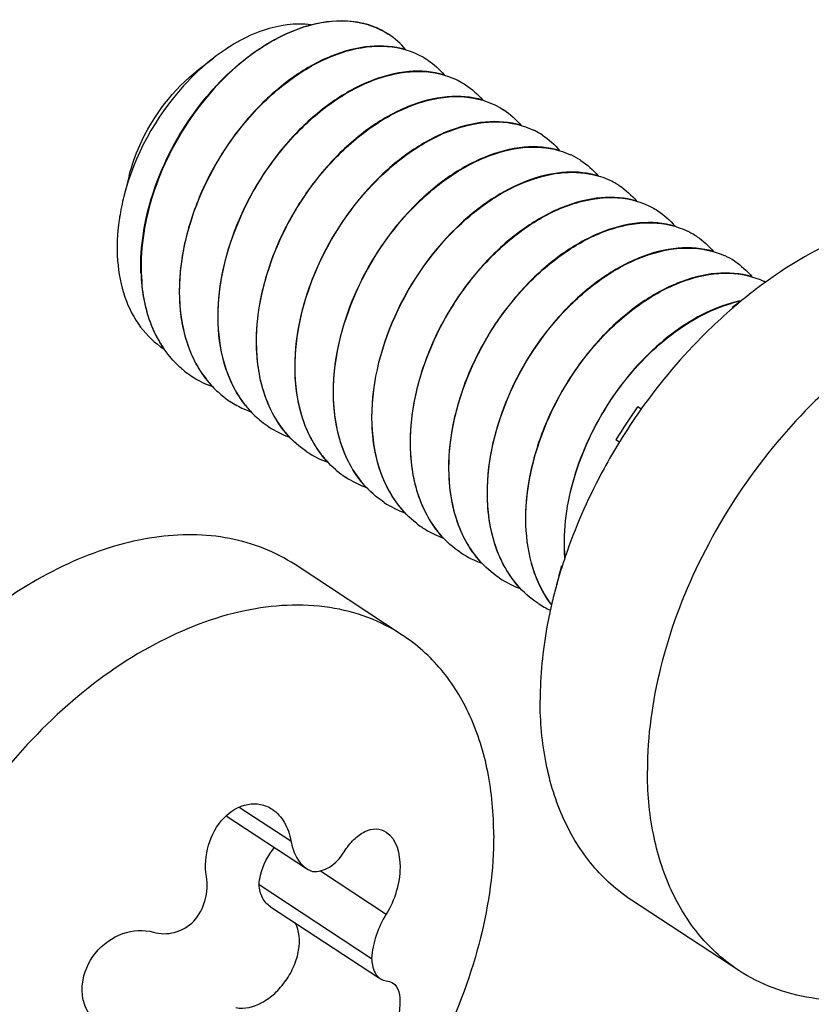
# Model space of a CAD drawing. Header units: millimetres. Extents: x 0 to 4620, y -1280 to 3267.
# Tile 82 of 103: x 3215 to 3232, y 2149 to 2169. Entities that reach past the tile are written whole.
import ezdxf

# ---------------------------------------------------------------- set-up
doc = ezdxf.new("R2010")
doc.units = ezdxf.units.MM
doc.header["$LTSCALE"] = 254.1
doc.layers.get('0').update_dxf_attribs({"linetype": 'CONTINUOUS'})
doc.layers.add('02___PRT_ALL_AXES', color=7, linetype='CONTINUOUS')

msp = doc.modelspace()

# ---------------------------------------------------------------- linework, layer by layer
at = {"color": 7, "linetype": 'Continuous'}
for p, q in [((3219.109, 2168.401), (3219.411, 2168.635)), ((3217.7, 2166.251), (3217.622, 2165.945)), ((3217.945, 2164.272), (3217.945, 2164.268)), ((3217.945, 2164.272), (3217.945, 2164.268)), ((3218.726, 2163.756), (3218.726, 2163.76)), ((3218.726, 2163.756), (3218.726, 2163.76)), ((3229.966, 2163.56), (3229.953, 2163.569)), ((3219.508, 2163.243), (3219.508, 2163.247)), ((3219.508, 2163.243), (3219.508, 2163.247)), ((3220.289, 2162.731), (3220.289, 2162.735)), ((3220.289, 2162.731), (3220.289, 2162.735)), ((3221.071, 2162.219), (3221.071, 2162.223)), ((3221.071, 2162.219), (3221.071, 2162.223)), ((3218.972, 2162.171), (3218.966, 2162.176)), ((3218.972, 2162.171), (3218.966, 2162.176)), ((3219.754, 2161.659), (3219.747, 2161.663)), ((3219.754, 2161.659), (3219.747, 2161.663)), ((3221.852, 2161.706), (3221.852, 2161.71)), ((3221.852, 2161.706), (3221.852, 2161.71)), ((3228.102, 2161.502), (3228.03, 2161.549)), ((3222.634, 2161.194), (3222.634, 2161.198)), ((3222.634, 2161.194), (3222.634, 2161.198)), ((3227.661, 2160.835), (3227.589, 2160.882)), ((3221.317, 2160.634), (3221.31, 2160.639)), ((3221.317, 2160.634), (3221.311, 2160.639)), ((3223.416, 2160.682), (3223.415, 2160.686)), ((3223.416, 2160.682), (3223.416, 2160.686)), ((3222.098, 2160.122), (3222.092, 2160.127)), ((3222.098, 2160.122), (3222.092, 2160.126)), ((3224.197, 2160.169), (3224.197, 2160.173)), ((3224.197, 2160.169), (3224.197, 2160.173)), ((3222.88, 2159.61), (3222.874, 2159.614)), ((3222.88, 2159.61), (3222.874, 2159.614)), ((3224.979, 2159.657), (3224.979, 2159.661)), ((3224.979, 2159.657), (3224.979, 2159.661)), ((3225.76, 2159.145), (3225.76, 2159.149)), ((3225.76, 2159.145), (3225.76, 2159.149)), ((3224.443, 2158.585), (3224.437, 2158.59)), ((3224.443, 2158.585), (3224.437, 2158.589)), ((3226.542, 2158.632), (3226.542, 2158.636)), ((3226.542, 2158.632), (3226.542, 2158.636)), ((3226.495, 2158.307), (3226.478, 2158.318)), ((3225.224, 2158.073), (3225.218, 2158.077)), ((3225.224, 2158.073), (3225.218, 2158.077)), ((3226.006, 2157.56), (3226, 2157.565)), ((3226.006, 2157.56), (3226, 2157.565)), ((3219.937, 2153.425), (3220.986, 2152.737)), ((3219.668, 2153.245), (3221.304, 2152.173)), ((3221.586, 2152.128), (3222.922, 2151.252)), ((3220.339, 2151.849), (3222.625, 2150.35)), ((3220.57, 2151.398), (3222.764, 2149.96))]:
    msp.add_line(p, q, dxfattribs=at)
for centre, radius, start, end in [((3222.05, 2167.654), 1.732, 75.7332, 76.6346), ((3222.063, 2167.703), 1.681, 69.3114, 75.7568), ((3222.081, 2167.752), 1.629, 67.0454, 69.2845), ((3222.093, 2167.781), 1.598, 61.4331, 67.0529), ((3222.104, 2167.802), 1.574, 57.4455, 61.4201), ((3222.105, 2167.803), 1.572, 56.7501, 57.4439), ((3222.886, 2167.289), 1.574, 55.9068, 57.024), ((3223.667, 2166.777), 1.574, 56.7535, 57.0245), ((3224.449, 2166.264), 1.574, 56.7535, 57.0244), ((3225.224, 2165.74), 1.588, 62.9664, 64.0411), ((3225.228, 2165.748), 1.579, 57.0296, 62.9677), ((3225.23, 2165.752), 1.574, 56.753, 57.024), ((3226.001, 2165.219), 1.598, 64.9479, 65.4982), ((3226.007, 2165.232), 1.584, 57.0387, 64.9521), ((3226.012, 2165.24), 1.575, 56.7543, 57.025), ((3226.756, 2164.638), 1.671, 71.7112, 71.9745), ((3226.769, 2164.677), 1.63, 64.4909, 71.7357), ((3226.789, 2164.719), 1.584, 59.4503, 64.4622), ((3226.793, 2164.727), 1.575, 57.0249, 59.445), ((3226.793, 2164.728), 1.574, 56.7535, 57.0245), ((3222.033, 2164.689), 4.584, 165.6607, 171.0625), ((3221.778, 2164.732), 4.326, 171.1057, 171.8327), ((3227.575, 2164.215), 1.574, 56.7536, 57.0245), ((3228.351, 2163.693), 1.585, 61.6256, 64.04), ((3228.355, 2163.7), 1.577, 57.0266, 61.6251), ((3228.356, 2163.703), 1.574, 55.9304, 57.024), ((3229.127, 2163.169), 1.598, 64.8862, 65.423), ((3229.133, 2163.183), 1.584, 57.0391, 64.8905), ((3229.138, 2163.191), 1.574, 56.7547, 57.0254), ((3221.663, 2164.404), 3.727, 182.0318, 184.8613), ((3221.667, 2164.4), 3.724, 182.0312, 184.9291), ((3229.911, 2162.663), 1.591, 63.988, 64.408), ((3229.913, 2162.666), 1.588, 63.1288, 63.9881), ((3230.686, 2161.023), 2.741, 101.6496, 106.0913), ((3230.696, 2161.006), 2.755, 102.0159, 106.1923), ((3235.24, 2156.799), 8.59, 125.819, 127.9911), ((3229.24, 2163.215), 0.795, 25.3174, 26.419), ((3220.061, 2163.831), 1.985, 229.2255, 231.4172), ((3220.055, 2163.823), 1.975, 231.4173, 236.5334), ((3221.052, 2163.494), 2.259, 212.9639, 213.3472), ((3221.001, 2163.46), 2.198, 213.3288, 217.9117), ((3220.069, 2163.849), 2.004, 236.8287, 250.3178), ((3220.951, 2163.421), 2.135, 217.9316, 218.5915), ((3220.939, 2163.411), 2.119, 218.5916, 219.2979), ((3220.909, 2163.387), 2.081, 219.286, 224.3763), ((3220.877, 2163.356), 2.036, 224.389, 226.5004), ((3220.855, 2163.332), 2.003, 226.4958, 230.8335), ((3220.835, 2163.308), 1.972, 230.8402, 236.2002), ((3220.832, 2163.304), 1.967, 236.2046, 236.5382), ((3220.84, 2163.318), 1.983, 236.7754, 245.6281), ((3221.717, 2162.896), 2.114, 218.4157, 221.1412), ((3220.85, 2163.338), 2.006, 245.6217, 246.3403), ((3220.86, 2163.364), 2.033, 246.3484, 250.1551), ((3221.691, 2162.874), 2.08, 221.1449, 222.6586), ((3221.659, 2162.844), 2.037, 222.6486, 227.5735), ((3236.587, 2155.407), 10.534, 144.3301, 148.6812), ((3221.631, 2162.814), 1.995, 227.5854, 230.0232), ((3221.62, 2162.801), 1.978, 230.0232, 235.5179), ((3221.615, 2162.794), 1.97, 235.5232, 236.753), ((3221.632, 2162.825), 2.005, 236.8291, 250.3568), ((3222.413, 2162.312), 2.004, 236.8287, 250.3326), ((3223.189, 2161.783), 1.987, 229.2602, 230.3644), ((3223.182, 2161.775), 1.977, 230.3631, 236.5309), ((3223.195, 2161.8), 2.004, 236.8285, 250.3114), ((3223.976, 2161.287), 2.004, 236.8285, 250.325), ((3224.744, 2160.748), 1.974, 232.1755, 235.9853), ((3224.741, 2160.745), 1.97, 235.9871, 236.753), ((3224.758, 2160.775), 2.005, 236.8291, 250.3545), ((3225.54, 2160.263), 2.004, 236.8287, 250.3325), ((3230.269, 2158.769), 3.736, 182.0341, 184.5883), ((3230.285, 2158.765), 3.746, 182.0361, 184.3119), ((3234.826, 2156.075), 8.644, 164.9539, 167.5618), ((3226.532, 2159.103), 0.786, 266.1198, 267.551), ((3226.321, 2159.75), 2.004, 236.8284, 250.3028), ((3227.091, 2159.217), 1.98, 236.7679, 245.0939), ((3228.013, 2158.832), 2.171, 216.2335, 217.0438)]:
    msp.add_arc(centre, radius, start, end, dxfattribs=at)
for points, knots in [([(3221.397, 2169.311), (3221.671, 2169.383), (3222.219, 2169.442), (3222.748, 2169.262), (3222.961, 2169.122)], [0, 0, 0, 0, 0.52693, 1, 1, 1, 1]), ([(3222.45, 2169.339), (3222.37, 2169.358), (3222.027, 2169.414), (3221.671, 2169.376), (3221.414, 2169.31)], [0, 0, 0, 0, 0.236409, 1, 1, 1, 1]), ([(3217.938, 2164.272), (3217.919, 2164.811), (3218.111, 2165.939), (3218.874, 2167.455), (3219.984, 2168.667), (3220.927, 2169.188), (3221.397, 2169.311)], [0, 0, 0, 0, 0.249496, 0.516858, 0.775152, 1, 1, 1, 1]), ([(3221.414, 2169.31), (3220.943, 2169.189), (3219.998, 2168.67), (3218.885, 2167.459), (3218.119, 2165.942), (3217.926, 2164.812), (3217.945, 2164.272)], [0, 0, 0, 0, 0.224611, 0.48285, 0.750324, 1, 1, 1, 1]), ([(3221.397, 2169.311), (3221.074, 2169.355), (3220.34, 2169.241), (3219.716, 2168.872), (3219.411, 2168.635)], [0, 0, 0, 0, 0.458122, 1, 1, 1, 1]), ([(3218.726, 2163.76), (3218.701, 2164.492), (3218.974, 2165.631), (3219.715, 2166.942), (3220.45, 2167.806), (3221.287, 2168.454), (3222.165, 2168.838), (3223.018, 2168.922), (3223.534, 2168.745), (3223.742, 2168.61)], [0, 0, 0, 0, 0.271603, 0.416203, 0.557367, 0.688725, 0.805844, 0.907992, 1, 1, 1, 1]), ([(3223.314, 2168.807), (3223.083, 2168.875), (3222.555, 2168.913), (3221.752, 2168.693), (3220.951, 2168.23), (3220.203, 2167.556), (3219.562, 2166.716), (3219.072, 2165.765), (3218.77, 2164.767), (3218.708, 2164.087), (3218.72, 2163.76)], [0, 0, 0, 0, 0.094682, 0.201592, 0.322216, 0.454397, 0.593716, 0.73466, 0.871641, 1, 1, 1, 1]), ([(3219.411, 2168.635), (3219.193, 2168.466), (3218.37, 2167.693), (3217.801, 2166.65), (3217.591, 2165.824)], [0, 0, 0, 0, 0.244392, 1, 1, 1, 1]), ([(3217.7, 2166.251), (3217.753, 2166.459), (3218.042, 2167.276), (3218.595, 2168.002), (3219.11, 2168.401)], [0, 0, 0, 0, 0.247658, 1, 1, 1, 1]), ([(3219.508, 2163.247), (3219.482, 2163.979), (3219.756, 2165.119), (3220.497, 2166.43), (3221.231, 2167.293), (3222.069, 2167.942), (3222.946, 2168.326), (3223.8, 2168.409), (3224.316, 2168.233), (3224.524, 2168.098)], [0, 0, 0, 0, 0.271608, 0.416209, 0.557376, 0.688731, 0.805846, 0.907994, 1, 1, 1, 1]), ([(3224.101, 2168.293), (3223.87, 2168.362), (3223.343, 2168.401), (3222.539, 2168.183), (3221.736, 2167.721), (3220.722, 2166.807), (3219.783, 2165.32), (3219.478, 2163.921), (3219.502, 2163.247)], [0, 0, 0, 0, 0.094872, 0.201995, 0.32289, 0.455403, 0.73532, 1, 1, 1, 1]), ([(3220.289, 2162.735), (3220.264, 2163.467), (3220.537, 2164.606), (3221.278, 2165.918), (3222.013, 2166.781), (3222.851, 2167.429), (3223.728, 2167.814), (3224.582, 2167.897), (3225.097, 2167.72), (3225.306, 2167.585)], [0, 0, 0, 0, 0.271612, 0.416209, 0.557373, 0.688729, 0.805842, 0.90799, 1, 1, 1, 1]), ([(3224.882, 2167.781), (3224.65, 2167.85), (3224.123, 2167.889), (3223.319, 2167.67), (3222.517, 2167.208), (3221.769, 2166.534), (3221.126, 2165.693), (3220.636, 2164.742), (3220.333, 2163.744), (3220.271, 2163.062), (3220.283, 2162.735)], [0, 0, 0, 0, 0.094643, 0.201507, 0.322098, 0.454273, 0.593616, 0.734593, 0.871608, 1, 1, 1, 1]), ([(3221.071, 2162.223), (3221.046, 2162.93), (3221.384, 2164.395), (3222.404, 2165.925), (3223.493, 2166.827), (3224.34, 2167.246), (3225.174, 2167.391), (3225.699, 2167.275), (3225.919, 2167.168)], [0, 0, 0, 0, 0.268957, 0.551807, 0.683863, 0.802757, 0.907041, 1, 1, 1, 1]), ([(3225.663, 2167.269), (3225.431, 2167.338), (3224.904, 2167.376), (3224.1, 2167.157), (3223.298, 2166.695), (3222.55, 2166.021), (3221.908, 2165.181), (3221.417, 2164.229), (3221.115, 2163.231), (3221.053, 2162.55), (3221.065, 2162.223)], [0, 0, 0, 0, 0.094649, 0.201517, 0.322111, 0.454287, 0.593624, 0.734596, 0.87161, 1, 1, 1, 1]), ([(3226.446, 2166.756), (3226.214, 2166.825), (3225.687, 2166.864), (3224.883, 2166.646), (3224.08, 2166.184), (3223.066, 2165.269), (3222.127, 2163.783), (3221.822, 2162.384), (3221.846, 2161.71)], [0, 0, 0, 0, 0.094878, 0.202005, 0.322901, 0.455415, 0.735322, 1, 1, 1, 1]), ([(3223.677, 2165.798), (3223.912, 2166.015), (3224.399, 2166.387), (3225.191, 2166.751), (3225.967, 2166.872), (3226.455, 2166.768), (3226.664, 2166.673)], [0, 0, 0, 0, 0.292738, 0.556846, 0.790311, 1, 1, 1, 1]), ([(3227.224, 2166.245), (3227.017, 2166.306), (3226.553, 2166.35), (3225.839, 2166.194), (3225.115, 2165.836), (3224.668, 2165.489), (3224.452, 2165.29)], [0, 0, 0, 0, 0.211839, 0.447581, 0.711116, 1, 1, 1, 1]), ([(3224.457, 2165.285), (3224.677, 2165.488), (3225.132, 2165.84), (3225.87, 2166.199), (3226.596, 2166.35), (3227.066, 2166.295), (3227.273, 2166.228)], [0, 0, 0, 0, 0.289652, 0.553343, 0.788656, 1, 1, 1, 1]), ([(3221.852, 2161.71), (3221.827, 2162.455), (3222.201, 2163.993), (3223.103, 2165.271), (3223.677, 2165.798)], [0, 0, 0, 0, 0.489107, 1, 1, 1, 1]), ([(3223.415, 2160.686), (3223.39, 2161.418), (3223.663, 2162.557), (3224.404, 2163.868), (3225.139, 2164.732), (3225.977, 2165.38), (3226.854, 2165.764), (3227.708, 2165.848), (3228.224, 2165.671), (3228.432, 2165.536)], [0, 0, 0, 0, 0.271613, 0.41621, 0.557371, 0.688727, 0.80584, 0.90799, 1, 1, 1, 1]), ([(3228.007, 2165.732), (3227.776, 2165.801), (3227.248, 2165.839), (3226.445, 2165.62), (3225.643, 2165.158), (3224.895, 2164.484), (3224.252, 2163.644), (3223.762, 2162.692), (3223.46, 2161.694), (3223.398, 2161.013), (3223.409, 2160.686)], [0, 0, 0, 0, 0.094648, 0.201519, 0.322114, 0.45429, 0.593625, 0.734597, 0.87161, 1, 1, 1, 1]), ([(3217.496, 2165.347), (3217.457, 2165.074), (3217.431, 2164.543), (3217.573, 2163.791), (3217.893, 2163.16), (3218.223, 2162.845), (3218.404, 2162.727)], [0, 0, 0, 0, 0.283444, 0.542045, 0.77793, 1, 1, 1, 1]), ([(3224.452, 2165.29), (3223.878, 2164.762), (3222.975, 2163.483), (3222.601, 2161.944), (3222.628, 2161.198)], [0, 0, 0, 0, 0.510949, 1, 1, 1, 1]), ([(3222.634, 2161.198), (3222.608, 2161.943), (3222.982, 2163.48), (3223.885, 2164.758), (3224.457, 2165.285)], [0, 0, 0, 0, 0.489104, 1, 1, 1, 1]), ([(3224.197, 2160.173), (3224.173, 2160.88), (3224.51, 2162.346), (3225.53, 2163.876), (3226.62, 2164.778), (3227.466, 2165.197), (3228.3, 2165.342), (3228.825, 2165.226), (3229.045, 2165.119)], [0, 0, 0, 0, 0.268957, 0.551808, 0.683864, 0.802757, 0.907042, 1, 1, 1, 1]), ([(3228.789, 2165.22), (3228.557, 2165.289), (3228.03, 2165.327), (3227.226, 2165.108), (3226.424, 2164.646), (3225.676, 2163.972), (3225.034, 2163.131), (3224.543, 2162.18), (3224.241, 2161.182), (3224.179, 2160.501), (3224.191, 2160.173)], [0, 0, 0, 0, 0.094651, 0.201521, 0.322118, 0.454294, 0.59363, 0.734599, 0.871612, 1, 1, 1, 1]), ([(3229.572, 2164.707), (3229.341, 2164.776), (3228.813, 2164.815), (3228.01, 2164.597), (3227.207, 2164.135), (3226.193, 2163.22), (3225.253, 2161.734), (3224.948, 2160.334), (3224.972, 2159.661)], [0, 0, 0, 0, 0.094876, 0.202001, 0.322897, 0.45541, 0.73532, 1, 1, 1, 1]), ([(3224.979, 2159.661), (3224.954, 2160.363), (3225.287, 2161.819), (3226.295, 2163.343), (3227.374, 2164.247), (3228.214, 2164.673), (3229.044, 2164.828), (3229.57, 2164.724), (3229.792, 2164.623)], [0, 0, 0, 0, 0.268343, 0.550793, 0.682931, 0.80213, 0.90682, 1, 1, 1, 1]), ([(3225.76, 2159.149), (3225.736, 2159.854), (3226.072, 2161.317), (3227.089, 2162.846), (3228.175, 2163.748), (3229.02, 2164.169), (3229.853, 2164.317), (3230.378, 2164.204), (3230.599, 2164.098)], [0, 0, 0, 0, 0.268799, 0.551549, 0.683626, 0.802596, 0.906987, 1, 1, 1, 1]), ([(3230.35, 2164.196), (3230.118, 2164.264), (3229.591, 2164.302), (3228.787, 2164.083), (3227.985, 2163.62), (3227.238, 2162.946), (3226.596, 2162.105), (3226.106, 2161.154), (3225.804, 2160.157), (3225.742, 2159.476), (3225.754, 2159.149)], [0, 0, 0, 0, 0.094668, 0.201565, 0.322181, 0.454361, 0.593691, 0.734646, 0.871633, 1, 1, 1, 1]), ([(3217.95, 2164.088), (3217.96, 2163.96), (3218.026, 2163.484), (3218.204, 2163.018), (3218.404, 2162.728)], [0, 0, 0, 0, 0.267061, 1, 1, 1, 1]), ([(3218.412, 2162.722), (3218.347, 2162.816), (3218.104, 2163.232), (3217.988, 2163.714), (3217.956, 2164.08)], [0, 0, 0, 0, 0.236136, 1, 1, 1, 1]), ([(3218.72, 2163.76), (3218.732, 2163.417), (3218.841, 2162.763), (3219.181, 2162.184), (3219.392, 2161.96)], [0, 0, 0, 0, 0.527407, 1, 1, 1, 1]), ([(3219.157, 2162.265), (3219.09, 2162.367), (3218.842, 2162.828), (3218.74, 2163.357), (3218.726, 2163.756)], [0, 0, 0, 0, 0.234921, 1, 1, 1, 1]), ([(3229.926, 2163.657), (3229.461, 2163.523), (3228.535, 2162.991), (3227.447, 2161.782), (3226.702, 2160.281), (3226.517, 2159.168), (3226.536, 2158.636)], [0, 0, 0, 0, 0.226216, 0.484646, 0.751276, 1, 1, 1, 1]), ([(3226.542, 2158.636), (3226.523, 2159.167), (3226.709, 2160.278), (3227.453, 2161.777), (3228.539, 2162.985), (3229.463, 2163.517), (3229.927, 2163.651)], [0, 0, 0, 0, 0.248727, 0.515299, 0.773703, 1, 1, 1, 1]), ([(3219.502, 2163.247), (3219.513, 2162.936), (3219.605, 2162.342), (3219.882, 2161.802), (3220.058, 2161.582)], [0, 0, 0, 0, 0.525293, 1, 1, 1, 1]), ([(3220.06, 2161.583), (3219.886, 2161.802), (3219.611, 2162.341), (3219.519, 2162.933), (3219.508, 2163.243)], [0, 0, 0, 0, 0.474776, 1, 1, 1, 1]), ([(3218.765, 2162.328), (3218.665, 2162.414), (3218.542, 2162.543), (3218.437, 2162.685), (3218.412, 2162.722)], [0, 0, 0, 0, 0.746206, 1, 1, 1, 1]), ([(3220.283, 2162.735), (3220.295, 2162.392), (3220.404, 2161.738), (3220.745, 2161.158), (3220.956, 2160.935)], [0, 0, 0, 0, 0.527421, 1, 1, 1, 1]), ([(3221.31, 2160.639), (3221.156, 2160.741), (3220.869, 2160.996), (3220.432, 2161.678), (3220.305, 2162.307), (3220.289, 2162.731)], [0, 0, 0, 0, 0.230886, 0.471046, 1, 1, 1, 1]), ([(3221.065, 2162.223), (3221.077, 2161.88), (3221.186, 2161.226), (3221.526, 2160.646), (3221.737, 2160.423)], [0, 0, 0, 0, 0.527408, 1, 1, 1, 1]), ([(3221.892, 2160.278), (3221.636, 2160.498), (3221.214, 2161.115), (3221.084, 2161.839), (3221.071, 2162.219)], [0, 0, 0, 0, 0.470548, 1, 1, 1, 1]), ([(3221.846, 2161.71), (3221.858, 2161.367), (3221.967, 2160.714), (3222.307, 2160.135), (3222.518, 2159.911)], [0, 0, 0, 0, 0.527405, 1, 1, 1, 1]), ([(3222.874, 2159.614), (3222.719, 2159.716), (3222.432, 2159.971), (3221.995, 2160.653), (3221.868, 2161.282), (3221.852, 2161.706)], [0, 0, 0, 0, 0.230887, 0.471042, 1, 1, 1, 1]), ([(3222.628, 2161.198), (3222.64, 2160.855), (3222.749, 2160.201), (3223.089, 2159.622), (3223.3, 2159.399)], [0, 0, 0, 0, 0.527412, 1, 1, 1, 1]), ([(3223.533, 2159.189), (3223.255, 2159.405), (3222.789, 2160.038), (3222.648, 2160.796), (3222.634, 2161.194)], [0, 0, 0, 0, 0.469738, 1, 1, 1, 1]), ([(3223.409, 2160.686), (3223.422, 2160.342), (3223.531, 2159.688), (3223.871, 2159.109), (3224.083, 2158.886)], [0, 0, 0, 0, 0.527419, 1, 1, 1, 1]), ([(3224.437, 2158.589), (3224.282, 2158.691), (3223.995, 2158.947), (3223.558, 2159.628), (3223.431, 2160.257), (3223.416, 2160.682)], [0, 0, 0, 0, 0.230885, 0.471045, 1, 1, 1, 1]), ([(3224.191, 2160.173), (3224.203, 2159.83), (3224.312, 2159.176), (3224.652, 2158.597), (3224.864, 2158.374)], [0, 0, 0, 0, 0.527409, 1, 1, 1, 1]), ([(3225.218, 2158.077), (3225.064, 2158.179), (3224.777, 2158.434), (3224.339, 2159.116), (3224.212, 2159.745), (3224.197, 2160.169)], [0, 0, 0, 0, 0.230881, 0.47104, 1, 1, 1, 1]), ([(3224.972, 2159.661), (3224.985, 2159.318), (3225.094, 2158.665), (3225.433, 2158.086), (3225.644, 2157.862)], [0, 0, 0, 0, 0.527401, 1, 1, 1, 1]), ([(3226, 2157.565), (3225.845, 2157.667), (3225.558, 2157.922), (3225.121, 2158.604), (3224.994, 2159.233), (3224.979, 2159.657)], [0, 0, 0, 0, 0.230887, 0.471042, 1, 1, 1, 1]), ([(3225.754, 2159.149), (3225.765, 2158.852), (3225.85, 2158.285), (3226.101, 2157.764), (3226.261, 2157.548)], [0, 0, 0, 0, 0.524256, 1, 1, 1, 1]), ([(3226.263, 2157.55), (3226.104, 2157.766), (3225.855, 2158.285), (3225.771, 2158.849), (3225.76, 2159.145)], [0, 0, 0, 0, 0.475844, 1, 1, 1, 1]), ([(3219.269, 2152.015), (3219.234, 2152.224), (3219.268, 2152.662), (3219.563, 2153.217), (3220.004, 2153.495), (3220.37, 2153.494), (3220.532, 2153.426), (3220.603, 2153.38)], [0, 0, 0, 0, 0.271241, 0.542233, 0.781947, 0.891698, 1, 1, 1, 1]), ([(3220.603, 2153.38), (3220.704, 2153.313), (3220.881, 2153.116), (3220.964, 2152.869), (3220.986, 2152.737)], [0, 0, 0, 0, 0.47609, 1, 1, 1, 1]), ([(3222.064, 2152.512), (3222.121, 2152.603), (3222.244, 2152.763), (3222.468, 2152.934), (3222.71, 2153.002), (3222.862, 2152.955), (3222.922, 2152.916)], [0, 0, 0, 0, 0.307149, 0.571742, 0.794674, 1, 1, 1, 1]), ([(3222.922, 2152.916), (3223.135, 2152.776), (3223.244, 2152.273), (3223.146, 2151.707), (3223.011, 2151.393), (3222.922, 2151.252)], [0, 0, 0, 0, 0.432915, 0.717257, 1, 1, 1, 1]), ([(3220.339, 2151.849), (3220.343, 2151.913), (3220.387, 2152.185), (3220.519, 2152.439), (3220.65, 2152.602)], [0, 0, 0, 0, 0.235957, 1, 1, 1, 1]), ([(3220.986, 2152.737), (3220.996, 2152.677), (3221.047, 2152.465), (3221.172, 2152.259), (3221.304, 2152.173)], [0, 0, 0, 0, 0.280053, 1, 1, 1, 1]), ([(3221.422, 2152.117), (3221.54, 2152.104), (3221.812, 2152.187), (3221.988, 2152.392), (3222.064, 2152.512)], [0, 0, 0, 0, 0.455996, 1, 1, 1, 1]), ([(3219.015, 2151.104), (3219.121, 2151.229), (3219.276, 2151.525), (3219.296, 2151.858), (3219.269, 2152.015)], [0, 0, 0, 0, 0.506743, 1, 1, 1, 1]), ([(3220.57, 2151.398), (3220.502, 2151.442), (3220.384, 2151.582), (3220.345, 2151.757), (3220.339, 2151.849)], [0, 0, 0, 0, 0.468692, 1, 1, 1, 1]), ([(3222.922, 2151.252), (3222.836, 2151.115), (3222.701, 2150.823), (3222.633, 2150.507), (3222.625, 2150.35)], [0, 0, 0, 0, 0.506914, 1, 1, 1, 1]), ([(3218.191, 2150.883), (3218.327, 2150.843), (3218.638, 2150.843), (3218.904, 2151), (3219.015, 2151.104)], [0, 0, 0, 0, 0.480215, 1, 1, 1, 1]), ([(3219.869, 2149.351), (3220.044, 2149.315), (3220.348, 2149.397), (3220.668, 2149.636), (3220.892, 2149.893), (3221.058, 2150.194), (3221.178, 2150.586), (3221.161, 2150.907), (3221.074, 2151.071)], [0, 0, 0, 0, 0.219585, 0.352208, 0.493476, 0.635905, 0.771728, 1, 1, 1, 1]), ([(3216.882, 2149.234), (3216.828, 2149.318), (3216.748, 2149.514), (3216.727, 2149.954), (3216.97, 2150.498), (3217.525, 2150.907), (3217.993, 2150.941), (3218.191, 2150.883)], [0, 0, 0, 0, 0.11555, 0.238028, 0.499204, 0.76188, 1, 1, 1, 1]), ([(3222.625, 2150.35), (3222.628, 2150.303), (3222.644, 2150.154), (3222.713, 2149.993), (3222.802, 2149.935)], [0, 0, 0, 0, 0.307645, 1, 1, 1, 1]), ([(3223.051, 2149.853), (3223.176, 2149.772), (3223.228, 2149.453), (3223.146, 2149.081), (3222.958, 2148.616), (3222.668, 2148.213), (3222.318, 2147.958), (3222.14, 2147.907), (3222.064, 2147.912)], [0, 0, 0, 0, 0.181398, 0.31887, 0.476794, 0.785359, 0.907477, 1, 1, 1, 1])]:
    msp.add_open_spline(points, degree=3, knots=knots, dxfattribs=at)
for points in [[(3223.316, 2168.808), (3223.216, 2168.927), (3223.097, 2169.033), (3222.967, 2169.118)], [(3223.768, 2168.593), (3223.892, 2168.509), (3224.005, 2168.406), (3224.101, 2168.291)], [(3224.53, 2168.094), (3224.661, 2168.008), (3224.781, 2167.9), (3224.881, 2167.78)], [(3225.312, 2167.581), (3225.443, 2167.495), (3225.562, 2167.388), (3225.663, 2167.268)], [(3226.093, 2167.069), (3226.225, 2166.983), (3226.344, 2166.875), (3226.445, 2166.755)], [(3226.875, 2166.557), (3227.005, 2166.471), (3227.124, 2166.365), (3227.224, 2166.245)], [(3227.656, 2166.044), (3227.787, 2165.958), (3227.907, 2165.851), (3228.007, 2165.731)], [(3228.438, 2165.532), (3228.569, 2165.446), (3228.688, 2165.339), (3228.789, 2165.219)], [(3229.238, 2165.007), (3229.362, 2164.923), (3229.475, 2164.82), (3229.572, 2164.705)], [(3230.001, 2164.507), (3230.131, 2164.422), (3230.25, 2164.315), (3230.35, 2164.196)], [(3221.304, 2152.173), (3221.341, 2152.149), (3221.38, 2152.13), (3221.422, 2152.117)], [(3222.802, 2149.935), (3222.837, 2149.912), (3222.88, 2149.898), (3222.922, 2149.895)], [(3222.922, 2149.895), (3222.967, 2149.892), (3223.013, 2149.878), (3223.051, 2149.853)]]:
    msp.add_open_spline(points, degree=3, dxfattribs=at)
at = {"layer": '02___PRT_ALL_AXES', "color": 7, "linetype": 'Continuous'}
for p, q in [((3222.967, 2169.118), (3222.961, 2169.122)), ((3223.749, 2168.606), (3223.742, 2168.61)), ((3224.53, 2168.094), (3224.524, 2168.098)), ((3225.312, 2167.581), (3225.306, 2167.585)), ((3226.093, 2167.069), (3226.087, 2167.073)), ((3226.875, 2166.557), (3226.869, 2166.561)), ((3227.656, 2166.044), (3227.65, 2166.048)), ((3228.438, 2165.532), (3228.432, 2165.536)), ((3229.22, 2165.02), (3229.213, 2165.024)), ((3230.001, 2164.507), (3229.995, 2164.511)), ((3229.961, 2163.559), (3229.958, 2163.556)), ((3229.962, 2163.557), (3229.959, 2163.554)), ((3218.972, 2162.171), (3218.966, 2162.176)), ((3219.754, 2161.659), (3219.747, 2161.663)), ((3228.097, 2161.502), (3228.089, 2161.49)), ((3228.1, 2161.5), (3228.092, 2161.488)), ((3220.535, 2161.147), (3220.529, 2161.151)), ((3227.666, 2160.85), (3227.659, 2160.838)), ((3227.669, 2160.848), (3227.662, 2160.836)), ((3221.317, 2160.634), (3221.31, 2160.639)), ((3222.098, 2160.122), (3222.092, 2160.126)), ((3222.88, 2159.61), (3222.874, 2159.614)), ((3223.661, 2159.097), (3223.655, 2159.102)), ((3224.443, 2158.585), (3224.437, 2158.589)), ((3223.247, 2156.918), (3221.068, 2158.347)), ((3226.496, 2158.319), (3226.494, 2158.313)), ((3226.498, 2158.319), (3226.497, 2158.313)), ((3225.224, 2158.073), (3225.218, 2158.077)), ((3226.006, 2157.56), (3226, 2157.565)), ((3230.084, 2150.104), (3227.905, 2151.533))]:
    msp.add_line(p, q, dxfattribs=at)
for centre, radius, start, end in [((3236.453, 2156.025), 9.945, 126.4799, 128.8739), ((3236.695, 2155.724), 10.331, 128.8703, 130.6776), ((3236.824, 2155.573), 10.529, 130.6984, 131.102), ((3237.912, 2154.539), 12.034, 144.7145, 148.3689), ((3236.739, 2155.055), 10.75, 160.6692, 161.8637), ((3236.612, 2155.097), 10.617, 161.8652, 162.3359), ((3236.387, 2155.167), 10.381, 162.361, 164.5309), ((3236.019, 2155.269), 9.999, 164.5321, 166.5411)]:
    msp.add_arc(centre, radius, start, end, dxfattribs=at)
for points, knots in [([(3236.677, 2164.914), (3236.28, 2165.174), (3235.333, 2165.545), (3233.747, 2165.539), (3232.09, 2165.023), (3231.049, 2164.397), (3230.541, 2164.022)], [0, 0, 0, 0, 0.216658, 0.450508, 0.711353, 1, 1, 1, 1]), ([(3238.856, 2163.486), (3238.638, 2163.629), (3238.162, 2163.869), (3237.086, 2164.146), (3235.56, 2164.058), (3233.729, 2163.339), (3231.974, 2162.09), (3230.43, 2160.41), (3229.216, 2158.436), (3228.431, 2156.327), (3228.226, 2154.868), (3228.226, 2154.168)], [0, 0, 0, 0, 0.047619, 0.09649, 0.20149, 0.320054, 0.451525, 0.59161, 0.734057, 0.872127, 1, 1, 1, 1]), ([(3229.902, 2163.508), (3229.735, 2163.362), (3229.075, 2162.749), (3228.49, 2162.056), (3228.097, 2161.502)], [0, 0, 0, 0, 0.245663, 1, 1, 1, 1]), ([(3227.659, 2160.838), (3227.55, 2160.661), (3227.137, 2159.949), (3226.798, 2159.194), (3226.595, 2158.614)], [0, 0, 0, 0, 0.253033, 1, 1, 1, 1]), ([(3240.713, 2159.422), (3240.713, 2158.722), (3240.509, 2157.263), (3239.724, 2155.154), (3238.51, 2153.18), (3236.966, 2151.5), (3235.211, 2150.251), (3233.38, 2149.532), (3231.854, 2149.444), (3230.778, 2149.721), (3230.302, 2149.961), (3230.084, 2150.104)], [0, 0, 0, 0, 0.127873, 0.265943, 0.40839, 0.548475, 0.679946, 0.79851, 0.90351, 0.952381, 1, 1, 1, 1]), ([(3221.068, 2158.347), (3220.671, 2158.607), (3219.724, 2158.978), (3218.138, 2158.972), (3216.481, 2158.455), (3215.44, 2157.83), (3214.932, 2157.454)], [0, 0, 0, 0, 0.216658, 0.450508, 0.711353, 1, 1, 1, 1]), ([(3226.295, 2157.597), (3226.254, 2157.427), (3226.115, 2156.769), (3226.048, 2156.095), (3226.048, 2155.596)], [0, 0, 0, 0, 0.258799, 1, 1, 1, 1]), ([(3223.247, 2156.918), (3223.029, 2157.061), (3222.553, 2157.302), (3221.477, 2157.578), (3219.952, 2157.491), (3218.12, 2156.772), (3216.366, 2155.522), (3214.821, 2153.843), (3213.607, 2151.869), (3212.822, 2149.76), (3212.618, 2148.301), (3212.618, 2147.601)], [0, 0, 0, 0, 0.047619, 0.09649, 0.20149, 0.320054, 0.451525, 0.59161, 0.734057, 0.872127, 1, 1, 1, 1]), ([(3225.105, 2152.855), (3225.105, 2153.286), (3225.033, 2154.117), (3224.678, 2155.271), (3224.087, 2156.235), (3223.542, 2156.725), (3223.247, 2156.918)], [0, 0, 0, 0, 0.278378, 0.534648, 0.772601, 1, 1, 1, 1]), ([(3227.905, 2151.533), (3227.611, 2151.726), (3227.065, 2152.216), (3226.475, 2153.18), (3226.12, 2154.334), (3226.048, 2155.165), (3226.048, 2155.596)], [0, 0, 0, 0, 0.227399, 0.465351, 0.721621, 1, 1, 1, 1]), ([(3230.084, 2150.104), (3229.789, 2150.297), (3229.244, 2150.788), (3228.653, 2151.752), (3228.298, 2152.906), (3228.226, 2153.737), (3228.226, 2154.168)], [0, 0, 0, 0, 0.227399, 0.465352, 0.721622, 1, 1, 1, 1]), ([(3225.105, 2152.855), (3225.105, 2152.154), (3224.901, 2150.695), (3224.115, 2148.587), (3222.901, 2146.612), (3221.357, 2144.933), (3219.602, 2143.683), (3217.771, 2142.965), (3216.245, 2142.877), (3215.17, 2143.153), (3214.694, 2143.394), (3214.475, 2143.537)], [0, 0, 0, 0, 0.127873, 0.265943, 0.40839, 0.548475, 0.679946, 0.79851, 0.90351, 0.952381, 1, 1, 1, 1])]:
    msp.add_open_spline(points, degree=3, knots=knots, dxfattribs=at)

doc.saveas('drawing.dxf')
